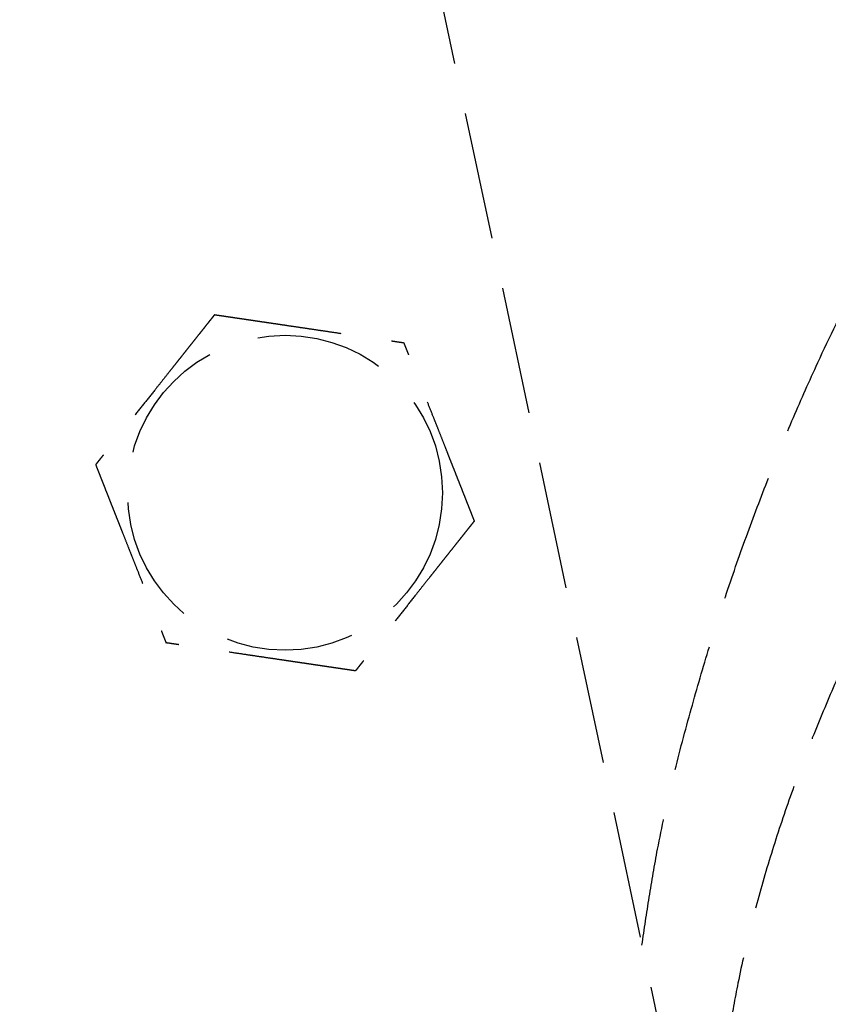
# Model space of a CAD drawing. Header units: millimetres. Extents: x -50096 to 615650, y 194565 to 243945.
# Tile 159 of 256: x 240200 to 240232, y 221404 to 221443. Entities that reach past the tile are written whole.
import ezdxf

# ---------------------------------------------------------------- set-up
doc = ezdxf.new("R2010")
doc.units = ezdxf.units.MM
doc.linetypes.add('ГТО-1 Пунктир', pattern=[7, 5, -2])
doc.layers.add('ГТО-2_Размеры_035', color=2, linetype='Continuous', lineweight=35)
doc.layers.add('ОГОС_Пунктир_025', color=151, linetype='ГТО-1 Пунктир', lineweight=25)

# ---------------------------------------------------------------- blocks, each defined once
blk = doc.blocks.new('ОГСО_Затвор_План')
at = {"layer": 'ОГОС_Пунктир_025'}
blk.add_line((-794.171, 24.424), (-794.171, -127.499), dxfattribs=at)
blk.add_line((-794.171, 24.424), (-794.171, -127.499), dxfattribs=at)
blk.add_circle((-804.171, -72.647), 6.172, dxfattribs=at)
blk.add_circle((-804.171, -72.647), 6.172, dxfattribs=at)
for points, knots in [([(-794.171, -92.891), (-793.949, -92.298), (-793.505, -91.111), (-792.709, -89.107), (-791.712, -86.908), (-790.532, -84.559), (-789.316, -82.284), (-788.068, -80.09), (-786.773, -77.959), (-785.441, -75.897), (-784.082, -73.911), (-782.498, -71.727), (-780.674, -69.388), (-778.598, -66.953), (-776.509, -64.727), (-774.479, -62.783), (-772.521, -61.117), (-770.649, -59.718), (-768.802, -58.535), (-767.053, -57.62), (-765.413, -56.961), (-763.891, -56.527), (-762.413, -56.279), (-761.065, -56.264), (-759.872, -56.478), (-759.16, -56.671), (-758.805, -56.767)], [0, 0, 0, 0, 1.898616, 3.801613, 6.469484, 9.137686, 11.68676, 14.208002, 16.707782, 19.167525, 21.572008, 23.924071, 27.263007, 30.465971, 33.521179, 36.415817, 38.894024, 41.229827, 43.421795, 45.4677, 47.139931, 48.716447, 50.209036, 51.623466, 52.733201, 53.835967, 53.835967, 53.835967, 53.835967]), ([(-794.171, -92.891), (-793.949, -92.298), (-793.505, -91.111), (-792.709, -89.107), (-791.712, -86.908), (-790.532, -84.559), (-789.316, -82.284), (-788.068, -80.09), (-786.773, -77.959), (-785.441, -75.897), (-784.082, -73.911), (-782.498, -71.727), (-780.674, -69.388), (-778.598, -66.953), (-776.509, -64.727), (-774.479, -62.783), (-772.521, -61.117), (-770.649, -59.718), (-768.802, -58.535), (-767.053, -57.62), (-765.413, -56.961), (-763.891, -56.527), (-762.413, -56.279), (-761.065, -56.264), (-759.872, -56.478), (-759.16, -56.671), (-758.805, -56.767)], [0, 0, 0, 0, 1.898616, 3.801613, 6.469484, 9.137686, 11.68676, 14.208002, 16.707782, 19.167525, 21.572008, 23.924071, 27.263007, 30.465971, 33.521179, 36.415817, 38.894024, 41.229827, 43.421795, 45.4677, 47.139931, 48.716447, 50.209036, 51.623466, 52.733201, 53.835967, 53.835967, 53.835967, 53.835967]), ([(-754.452, -64.718), (-754.591, -64.686), (-754.868, -64.623), (-755.638, -64.475), (-756.808, -64.428), (-758.36, -64.587), (-759.951, -64.868), (-761.669, -65.318), (-763.505, -65.981), (-765.45, -66.87), (-767.413, -67.936), (-769.467, -69.224), (-771.599, -70.749), (-773.798, -72.52), (-775.98, -74.473), (-777.897, -76.365), (-779.563, -78.143), (-780.99, -79.765), (-782.391, -81.46), (-783.757, -83.223), (-785.081, -85.048), (-786.363, -86.944), (-787.594, -88.91), (-788.76, -90.939), (-789.839, -93.01), (-790.749, -94.975), (-791.497, -96.817), (-792.095, -98.517), (-792.591, -100.204), (-792.96, -101.82), (-793.198, -103.353), (-793.313, -104.789), (-793.311, -106.159), (-793.22, -107.113), (-793.129, -107.671), (-793.035, -108.186), (-792.836, -108.991), (-792.442, -110.036), (-791.947, -110.98), (-791.369, -111.802), (-790.725, -112.505), (-790.03, -113.102), (-789.278, -113.612), (-788.355, -114.105), (-787.242, -114.542), (-785.923, -114.871), (-784.539, -115.043), (-783.111, -115.106), (-781.636, -115.108), (-780.543, -114.963), (-779.854, -114.791), (-779.662, -114.74), (-779.565, -114.714)], [0, 0, 0, 0, 0.425582, 0.852627, 2.350605, 3.914508, 5.527437, 7.194503, 9.235632, 11.37393, 13.60582, 15.93114, 18.642302, 21.466313, 24.396031, 27.425042, 29.544311, 31.70333, 33.905394, 36.140152, 38.393127, 40.668379, 43.004855, 45.349108, 47.687416, 50.007554, 51.844621, 53.650111, 55.411229, 57.11583, 58.621013, 60.061587, 61.432151, 62.727361, 62.928633, 63.127959, 64.299066, 65.409939, 66.470047, 67.48952, 68.414346, 69.324664, 70.229634, 71.136409, 72.45841, 73.808015, 75.201862, 76.633637, 78.096004, 79.62483, 79.922824, 80.223462, 80.223462, 80.223462, 80.223462]), ([(-754.452, -64.718), (-754.591, -64.686), (-754.868, -64.623), (-755.638, -64.475), (-756.808, -64.428), (-758.36, -64.587), (-759.951, -64.868), (-761.669, -65.318), (-763.505, -65.981), (-765.45, -66.87), (-767.413, -67.936), (-769.467, -69.224), (-771.599, -70.749), (-773.798, -72.52), (-775.98, -74.473), (-777.897, -76.365), (-779.563, -78.143), (-780.99, -79.765), (-782.391, -81.46), (-783.757, -83.223), (-785.081, -85.048), (-786.363, -86.944), (-787.594, -88.91), (-788.76, -90.939), (-789.839, -93.01), (-790.749, -94.975), (-791.497, -96.817), (-792.095, -98.517), (-792.591, -100.204), (-792.96, -101.82), (-793.198, -103.353), (-793.313, -104.789), (-793.311, -106.159), (-793.22, -107.113), (-793.129, -107.671), (-793.035, -108.186), (-792.836, -108.991), (-792.442, -110.036), (-791.947, -110.98), (-791.369, -111.802), (-790.725, -112.505), (-790.03, -113.102), (-789.278, -113.612), (-788.355, -114.105), (-787.242, -114.542), (-785.923, -114.871), (-784.539, -115.043), (-783.111, -115.106), (-781.636, -115.108), (-780.543, -114.963), (-779.854, -114.791), (-779.662, -114.74), (-779.565, -114.714)], [0, 0, 0, 0, 0.425582, 0.852627, 2.350605, 3.914508, 5.527437, 7.194503, 9.235632, 11.37393, 13.60582, 15.93114, 18.642302, 21.466313, 24.396031, 27.425042, 29.544311, 31.70333, 33.905394, 36.140152, 38.393127, 40.668379, 43.004855, 45.349108, 47.687416, 50.007554, 51.844621, 53.650111, 55.411229, 57.11583, 58.621013, 60.061587, 61.432151, 62.727361, 62.928633, 63.127959, 64.299066, 65.409939, 66.470047, 67.48952, 68.414346, 69.324664, 70.229634, 71.136409, 72.45841, 73.808015, 75.201862, 76.633637, 78.096004, 79.62483, 79.922824, 80.223462, 80.223462, 80.223462, 80.223462]), ([(-805.419, -65.246), (-805.42, -65.247), (-805.422, -65.248), (-805.426, -65.251), (-805.43, -65.255), (-805.436, -65.259), (-805.442, -65.265), (-805.451, -65.272), (-805.461, -65.28), (-805.472, -65.29), (-805.486, -65.301), (-805.5, -65.313), (-805.516, -65.326), (-805.537, -65.343), (-805.564, -65.365), (-805.596, -65.392), (-805.63, -65.42), (-805.665, -65.449), (-805.703, -65.48), (-805.747, -65.517), (-805.8, -65.56), (-805.86, -65.61), (-805.922, -65.662), (-805.986, -65.714), (-806.051, -65.768), (-806.117, -65.823), (-806.212, -65.901), (-806.335, -66.002), (-806.487, -66.128), (-806.64, -66.255), (-806.795, -66.383), (-806.951, -66.512), (-807.108, -66.642), (-807.266, -66.772), (-807.424, -66.903), (-807.651, -67.09), (-807.947, -67.335), (-808.361, -67.678), (-808.825, -68.061), (-809.218, -68.385), (-809.488, -68.609), (-809.637, -68.732), (-809.785, -68.855), (-809.933, -68.976), (-810.079, -69.097), (-810.224, -69.217), (-810.348, -69.32), (-810.453, -69.407), (-810.538, -69.477), (-810.622, -69.546), (-810.692, -69.604), (-810.75, -69.652), (-810.795, -69.69), (-810.84, -69.726), (-810.883, -69.762), (-810.924, -69.796), (-810.964, -69.829), (-810.998, -69.857), (-811.028, -69.881), (-811.052, -69.902), (-811.075, -69.921), (-811.097, -69.938), (-811.117, -69.955), (-811.134, -69.97), (-811.15, -69.982), (-811.163, -69.993), (-811.174, -70.003), (-811.184, -70.011), (-811.192, -70.017), (-811.197, -70.022), (-811.201, -70.025), (-811.203, -70.027), (-811.204, -70.027), (-811.204, -70.027)], [0, 0, 0, 0, 0.004181, 0.008793, 0.01427, 0.021043, 0.029544, 0.040205, 0.053185, 0.068463, 0.085807, 0.104982, 0.125754, 0.147888, 0.186706, 0.228307, 0.272428, 0.318811, 0.367193, 0.417315, 0.492949, 0.571358, 0.652184, 0.735066, 0.819644, 0.905559, 0.992449, 1.187024, 1.384227, 1.58367, 1.784962, 1.987714, 2.191537, 2.396041, 2.600837, 2.805536, 3.279753, 3.752767, 4.418915, 5.086093, 5.27954, 5.472701, 5.665153, 5.856473, 6.046239, 6.234028, 6.419418, 6.531406, 6.641931, 6.750587, 6.856969, 6.916907, 6.975707, 7.033113, 7.088874, 7.142734, 7.194442, 7.243744, 7.27684, 7.30845, 7.338402, 7.366527, 7.392654, 7.416612, 7.435444, 7.452363, 7.467204, 7.479802, 7.489993, 7.497613, 7.502496, 7.504445, 7.505534, 7.505534, 7.505534, 7.505534]), ([(-805.419, -65.246), (-805.42, -65.247), (-805.422, -65.248), (-805.426, -65.251), (-805.43, -65.255), (-805.436, -65.259), (-805.442, -65.265), (-805.451, -65.272), (-805.461, -65.28), (-805.472, -65.29), (-805.486, -65.301), (-805.5, -65.313), (-805.516, -65.326), (-805.537, -65.343), (-805.564, -65.365), (-805.596, -65.392), (-805.63, -65.42), (-805.665, -65.449), (-805.703, -65.48), (-805.747, -65.517), (-805.8, -65.56), (-805.86, -65.61), (-805.922, -65.662), (-805.986, -65.714), (-806.051, -65.768), (-806.117, -65.823), (-806.212, -65.901), (-806.335, -66.002), (-806.487, -66.128), (-806.64, -66.255), (-806.795, -66.383), (-806.951, -66.512), (-807.108, -66.642), (-807.266, -66.772), (-807.424, -66.903), (-807.651, -67.09), (-807.947, -67.335), (-808.361, -67.678), (-808.825, -68.061), (-809.218, -68.385), (-809.488, -68.609), (-809.637, -68.732), (-809.785, -68.855), (-809.933, -68.976), (-810.079, -69.097), (-810.224, -69.217), (-810.348, -69.32), (-810.453, -69.407), (-810.538, -69.477), (-810.622, -69.546), (-810.692, -69.604), (-810.75, -69.652), (-810.795, -69.69), (-810.84, -69.726), (-810.883, -69.762), (-810.924, -69.796), (-810.964, -69.829), (-810.998, -69.857), (-811.028, -69.881), (-811.052, -69.902), (-811.075, -69.921), (-811.097, -69.938), (-811.117, -69.955), (-811.134, -69.97), (-811.15, -69.982), (-811.163, -69.993), (-811.174, -70.003), (-811.184, -70.011), (-811.192, -70.017), (-811.197, -70.022), (-811.201, -70.025), (-811.203, -70.027), (-811.204, -70.027), (-811.204, -70.027)], [0, 0, 0, 0, 0.004181, 0.008793, 0.01427, 0.021043, 0.029544, 0.040205, 0.053185, 0.068463, 0.085807, 0.104982, 0.125754, 0.147888, 0.186706, 0.228307, 0.272428, 0.318811, 0.367193, 0.417315, 0.492949, 0.571358, 0.652184, 0.735066, 0.819644, 0.905559, 0.992449, 1.187024, 1.384227, 1.58367, 1.784962, 1.987714, 2.191537, 2.396041, 2.600837, 2.805536, 3.279753, 3.752767, 4.418915, 5.086093, 5.27954, 5.472701, 5.665153, 5.856473, 6.046239, 6.234028, 6.419418, 6.531406, 6.641931, 6.750587, 6.856969, 6.916907, 6.975707, 7.033113, 7.088874, 7.142734, 7.194442, 7.243744, 7.27684, 7.30845, 7.338402, 7.366527, 7.392654, 7.416612, 7.435444, 7.452363, 7.467204, 7.479802, 7.489993, 7.497613, 7.502496, 7.504445, 7.505534, 7.505534, 7.505534, 7.505534]), ([(-805.419, -65.246), (-805.418, -65.246), (-805.416, -65.247), (-805.412, -65.248), (-805.408, -65.25), (-805.403, -65.252), (-805.396, -65.254), (-805.389, -65.257), (-805.38, -65.26), (-805.37, -65.264), (-805.357, -65.269), (-805.344, -65.274), (-805.329, -65.279), (-805.312, -65.285), (-805.295, -65.292), (-805.274, -65.3), (-805.249, -65.309), (-805.22, -65.32), (-805.19, -65.331), (-805.158, -65.343), (-805.125, -65.355), (-805.091, -65.368), (-805.056, -65.381), (-805.014, -65.397), (-804.964, -65.415), (-804.907, -65.436), (-804.848, -65.458), (-804.788, -65.481), (-804.726, -65.504), (-804.664, -65.527), (-804.601, -65.55), (-804.537, -65.574), (-804.443, -65.609), (-804.319, -65.655), (-804.164, -65.713), (-804.008, -65.771), (-803.85, -65.83), (-803.691, -65.889), (-803.532, -65.949), (-803.371, -66.008), (-803.21, -66.068), (-803.049, -66.128), (-802.888, -66.188), (-802.661, -66.273), (-802.37, -66.381), (-802.015, -66.513), (-801.659, -66.646), (-801.26, -66.794), (-800.817, -66.959), (-800.446, -67.097), (-800.194, -67.191), (-800.059, -67.242), (-799.925, -67.292), (-799.791, -67.341), (-799.659, -67.391), (-799.528, -67.439), (-799.398, -67.488), (-799.287, -67.529), (-799.194, -67.564), (-799.12, -67.591), (-799.046, -67.619), (-798.974, -67.646), (-798.911, -67.669), (-798.859, -67.689), (-798.816, -67.704), (-798.774, -67.72), (-798.734, -67.735), (-798.694, -67.75), (-798.656, -67.764), (-798.62, -67.777), (-798.589, -67.789), (-798.561, -67.799), (-798.539, -67.808), (-798.517, -67.816), (-798.497, -67.823), (-798.478, -67.83), (-798.461, -67.837), (-798.445, -67.843), (-798.432, -67.847), (-798.421, -67.852), (-798.411, -67.855), (-798.403, -67.858), (-798.397, -67.861), (-798.392, -67.863), (-798.388, -67.864), (-798.386, -67.864), (-798.386, -67.865), (-798.385, -67.865)], [0, 0, 0, 0, 0.003644, 0.007565, 0.012039, 0.017342, 0.023751, 0.031542, 0.040992, 0.052263, 0.065303, 0.079956, 0.09607, 0.113491, 0.132065, 0.151638, 0.180998, 0.211963, 0.244421, 0.278263, 0.313376, 0.349652, 0.386978, 0.425245, 0.48486, 0.54621, 0.609124, 0.673429, 0.738954, 0.805527, 0.872976, 0.941128, 1.009812, 1.173358, 1.338701, 1.505634, 1.673948, 1.843436, 2.013891, 2.185105, 2.35687, 2.528978, 2.701223, 2.873396, 3.253791, 3.633182, 4.011936, 4.39042, 4.911076, 5.431733, 5.575875, 5.719734, 5.863041, 6.005527, 6.146922, 6.286958, 6.425365, 6.561874, 6.642691, 6.722515, 6.801133, 6.878332, 6.953898, 7.000475, 7.046162, 7.090799, 7.134226, 7.176284, 7.216812, 7.255651, 7.292641, 7.318033, 7.342281, 7.365283, 7.386938, 7.407143, 7.425797, 7.442797, 7.456035, 7.467878, 7.478238, 7.487024, 7.494145, 7.49951, 7.50303, 7.504634, 7.505531, 7.505531, 7.505531, 7.505531]), ([(-805.419, -65.246), (-805.418, -65.246), (-805.416, -65.247), (-805.412, -65.248), (-805.408, -65.25), (-805.403, -65.252), (-805.396, -65.254), (-805.389, -65.257), (-805.38, -65.26), (-805.37, -65.264), (-805.357, -65.269), (-805.344, -65.274), (-805.329, -65.279), (-805.312, -65.285), (-805.295, -65.292), (-805.274, -65.3), (-805.249, -65.309), (-805.22, -65.32), (-805.19, -65.331), (-805.158, -65.343), (-805.125, -65.355), (-805.091, -65.368), (-805.056, -65.381), (-805.014, -65.397), (-804.964, -65.415), (-804.907, -65.436), (-804.848, -65.458), (-804.788, -65.481), (-804.726, -65.504), (-804.664, -65.527), (-804.601, -65.55), (-804.537, -65.574), (-804.443, -65.609), (-804.319, -65.655), (-804.164, -65.713), (-804.008, -65.771), (-803.85, -65.83), (-803.691, -65.889), (-803.532, -65.949), (-803.371, -66.008), (-803.21, -66.068), (-803.049, -66.128), (-802.888, -66.188), (-802.661, -66.273), (-802.37, -66.381), (-802.015, -66.513), (-801.659, -66.646), (-801.26, -66.794), (-800.817, -66.959), (-800.446, -67.097), (-800.194, -67.191), (-800.059, -67.242), (-799.925, -67.292), (-799.791, -67.341), (-799.659, -67.391), (-799.528, -67.439), (-799.398, -67.488), (-799.287, -67.529), (-799.194, -67.564), (-799.12, -67.591), (-799.046, -67.619), (-798.974, -67.646), (-798.911, -67.669), (-798.859, -67.689), (-798.816, -67.704), (-798.774, -67.72), (-798.734, -67.735), (-798.694, -67.75), (-798.656, -67.764), (-798.62, -67.777), (-798.589, -67.789), (-798.561, -67.799), (-798.539, -67.808), (-798.517, -67.816), (-798.497, -67.823), (-798.478, -67.83), (-798.461, -67.837), (-798.445, -67.843), (-798.432, -67.847), (-798.421, -67.852), (-798.411, -67.855), (-798.403, -67.858), (-798.397, -67.861), (-798.392, -67.863), (-798.388, -67.864), (-798.386, -67.864), (-798.386, -67.865), (-798.385, -67.865)], [0, 0, 0, 0, 0.003644, 0.007565, 0.012039, 0.017342, 0.023751, 0.031542, 0.040992, 0.052263, 0.065303, 0.079956, 0.09607, 0.113491, 0.132065, 0.151638, 0.180998, 0.211963, 0.244421, 0.278263, 0.313376, 0.349652, 0.386978, 0.425245, 0.48486, 0.54621, 0.609124, 0.673429, 0.738954, 0.805527, 0.872976, 0.941128, 1.009812, 1.173358, 1.338701, 1.505634, 1.673948, 1.843436, 2.013891, 2.185105, 2.35687, 2.528978, 2.701223, 2.873396, 3.253791, 3.633182, 4.011936, 4.39042, 4.911076, 5.431733, 5.575875, 5.719734, 5.863041, 6.005527, 6.146922, 6.286958, 6.425365, 6.561874, 6.642691, 6.722515, 6.801133, 6.878332, 6.953898, 7.000475, 7.046162, 7.090799, 7.134226, 7.176284, 7.216812, 7.255651, 7.292641, 7.318033, 7.342281, 7.365283, 7.386938, 7.407143, 7.425797, 7.442797, 7.456035, 7.467878, 7.478238, 7.487024, 7.494145, 7.49951, 7.50303, 7.504634, 7.505531, 7.505531, 7.505531, 7.505531]), ([(-797.137, -75.266), (-797.137, -75.265), (-797.137, -75.262), (-797.138, -75.258), (-797.139, -75.254), (-797.14, -75.248), (-797.141, -75.242), (-797.142, -75.234), (-797.144, -75.225), (-797.146, -75.214), (-797.148, -75.201), (-797.15, -75.186), (-797.153, -75.171), (-797.156, -75.154), (-797.159, -75.135), (-797.163, -75.113), (-797.167, -75.087), (-797.172, -75.056), (-797.178, -75.024), (-797.183, -74.991), (-797.189, -74.956), (-797.195, -74.921), (-797.201, -74.884), (-797.209, -74.839), (-797.218, -74.787), (-797.228, -74.727), (-797.238, -74.665), (-797.249, -74.601), (-797.26, -74.537), (-797.271, -74.471), (-797.282, -74.405), (-797.293, -74.338), (-797.31, -74.239), (-797.332, -74.108), (-797.36, -73.945), (-797.387, -73.781), (-797.415, -73.615), (-797.444, -73.448), (-797.472, -73.28), (-797.5, -73.111), (-797.529, -72.942), (-797.558, -72.772), (-797.586, -72.602), (-797.626, -72.364), (-797.678, -72.058), (-797.741, -71.683), (-797.804, -71.31), (-797.875, -70.89), (-797.954, -70.423), (-798.019, -70.039), (-798.062, -69.783), (-798.083, -69.657), (-798.104, -69.532), (-798.125, -69.407), (-798.146, -69.282), (-798.167, -69.159), (-798.188, -69.036), (-798.208, -68.915), (-798.226, -68.809), (-798.242, -68.716), (-798.255, -68.637), (-798.268, -68.56), (-798.281, -68.484), (-798.292, -68.418), (-798.301, -68.363), (-798.309, -68.318), (-798.316, -68.274), (-798.324, -68.231), (-798.331, -68.19), (-798.337, -68.15), (-798.344, -68.112), (-798.349, -68.079), (-798.354, -68.05), (-798.358, -68.026), (-798.362, -68.004), (-798.366, -67.982), (-798.369, -67.962), (-798.372, -67.944), (-798.375, -67.928), (-798.377, -67.914), (-798.379, -67.902), (-798.381, -67.892), (-798.382, -67.884), (-798.383, -67.877), (-798.384, -67.871), (-798.385, -67.868), (-798.385, -67.866), (-798.385, -67.865), (-798.385, -67.865)], [0, 0, 0, 0, 0.003643, 0.007562, 0.012034, 0.017335, 0.023743, 0.031533, 0.040983, 0.052254, 0.065293, 0.079947, 0.096062, 0.113483, 0.132058, 0.151631, 0.180992, 0.211957, 0.244417, 0.278259, 0.313373, 0.34965, 0.386977, 0.425244, 0.48486, 0.546212, 0.609127, 0.673434, 0.73896, 0.805535, 0.872984, 0.941138, 1.009824, 1.17337, 1.338712, 1.505644, 1.673957, 1.843445, 2.013898, 2.185111, 2.356875, 2.528983, 2.701226, 2.873398, 3.253795, 3.633189, 4.011945, 4.390431, 4.91109, 5.431748, 5.559883, 5.687819, 5.815366, 5.942334, 6.068536, 6.193781, 6.317882, 6.440648, 6.56189, 6.642703, 6.722522, 6.801135, 6.878329, 6.953889, 7.000464, 7.046149, 7.090785, 7.134211, 7.176269, 7.216798, 7.255639, 7.292633, 7.31803, 7.342283, 7.36529, 7.38695, 7.407158, 7.425813, 7.442812, 7.456045, 7.467884, 7.478238, 7.487018, 7.494134, 7.499498, 7.503018, 7.504625, 7.505526, 7.505526, 7.505526, 7.505526]), ([(-797.137, -75.266), (-797.137, -75.265), (-797.137, -75.262), (-797.138, -75.258), (-797.139, -75.254), (-797.14, -75.248), (-797.141, -75.242), (-797.142, -75.234), (-797.144, -75.225), (-797.146, -75.214), (-797.148, -75.201), (-797.15, -75.186), (-797.153, -75.171), (-797.156, -75.154), (-797.159, -75.135), (-797.163, -75.113), (-797.167, -75.087), (-797.172, -75.056), (-797.178, -75.024), (-797.183, -74.991), (-797.189, -74.956), (-797.195, -74.921), (-797.201, -74.884), (-797.209, -74.839), (-797.218, -74.787), (-797.228, -74.727), (-797.238, -74.665), (-797.249, -74.601), (-797.26, -74.537), (-797.271, -74.471), (-797.282, -74.405), (-797.293, -74.338), (-797.31, -74.239), (-797.332, -74.108), (-797.36, -73.945), (-797.387, -73.781), (-797.415, -73.615), (-797.444, -73.448), (-797.472, -73.28), (-797.5, -73.111), (-797.529, -72.942), (-797.558, -72.772), (-797.586, -72.602), (-797.626, -72.364), (-797.678, -72.058), (-797.741, -71.683), (-797.804, -71.31), (-797.875, -70.89), (-797.954, -70.423), (-798.019, -70.039), (-798.062, -69.783), (-798.083, -69.657), (-798.104, -69.532), (-798.125, -69.407), (-798.146, -69.282), (-798.167, -69.159), (-798.188, -69.036), (-798.208, -68.915), (-798.226, -68.809), (-798.242, -68.716), (-798.255, -68.637), (-798.268, -68.56), (-798.281, -68.484), (-798.292, -68.418), (-798.301, -68.363), (-798.309, -68.318), (-798.316, -68.274), (-798.324, -68.231), (-798.331, -68.19), (-798.337, -68.15), (-798.344, -68.112), (-798.349, -68.079), (-798.354, -68.05), (-798.358, -68.026), (-798.362, -68.004), (-798.366, -67.982), (-798.369, -67.962), (-798.372, -67.944), (-798.375, -67.928), (-798.377, -67.914), (-798.379, -67.902), (-798.381, -67.892), (-798.382, -67.884), (-798.383, -67.877), (-798.384, -67.871), (-798.385, -67.868), (-798.385, -67.866), (-798.385, -67.865), (-798.385, -67.865)], [0, 0, 0, 0, 0.003643, 0.007562, 0.012034, 0.017335, 0.023743, 0.031533, 0.040983, 0.052254, 0.065293, 0.079947, 0.096062, 0.113483, 0.132058, 0.151631, 0.180992, 0.211957, 0.244417, 0.278259, 0.313373, 0.34965, 0.386977, 0.425244, 0.48486, 0.546212, 0.609127, 0.673434, 0.73896, 0.805535, 0.872984, 0.941138, 1.009824, 1.17337, 1.338712, 1.505644, 1.673957, 1.843445, 2.013898, 2.185111, 2.356875, 2.528983, 2.701226, 2.873398, 3.253795, 3.633189, 4.011945, 4.390431, 4.91109, 5.431748, 5.559883, 5.687819, 5.815366, 5.942334, 6.068536, 6.193781, 6.317882, 6.440648, 6.56189, 6.642703, 6.722522, 6.801135, 6.878329, 6.953889, 7.000464, 7.046149, 7.090785, 7.134211, 7.176269, 7.216798, 7.255639, 7.292633, 7.31803, 7.342283, 7.36529, 7.38695, 7.407158, 7.425813, 7.442812, 7.456045, 7.467884, 7.478238, 7.487018, 7.494134, 7.499498, 7.503018, 7.504625, 7.505526, 7.505526, 7.505526, 7.505526]), ([(-811.204, -70.027), (-811.204, -70.029), (-811.204, -70.031), (-811.203, -70.035), (-811.202, -70.04), (-811.201, -70.045), (-811.2, -70.051), (-811.199, -70.059), (-811.197, -70.068), (-811.195, -70.08), (-811.193, -70.092), (-811.191, -70.107), (-811.188, -70.123), (-811.185, -70.14), (-811.182, -70.158), (-811.178, -70.18), (-811.174, -70.206), (-811.169, -70.237), (-811.163, -70.269), (-811.158, -70.302), (-811.152, -70.337), (-811.146, -70.373), (-811.14, -70.409), (-811.132, -70.454), (-811.123, -70.506), (-811.113, -70.567), (-811.103, -70.629), (-811.092, -70.692), (-811.081, -70.756), (-811.07, -70.822), (-811.059, -70.888), (-811.048, -70.956), (-811.031, -71.054), (-811.009, -71.185), (-810.981, -71.348), (-810.954, -71.513), (-810.926, -71.678), (-810.898, -71.846), (-810.869, -72.014), (-810.841, -72.182), (-810.812, -72.352), (-810.784, -72.521), (-810.755, -72.691), (-810.715, -72.929), (-810.663, -73.236), (-810.6, -73.61), (-810.537, -73.983), (-810.466, -74.403), (-810.387, -74.87), (-810.322, -75.254), (-810.279, -75.51), (-810.258, -75.636), (-810.237, -75.762), (-810.216, -75.887), (-810.195, -76.011), (-810.174, -76.135), (-810.153, -76.257), (-810.133, -76.378), (-810.115, -76.485), (-810.099, -76.577), (-810.086, -76.656), (-810.073, -76.733), (-810.06, -76.809), (-810.049, -76.875), (-810.04, -76.93), (-810.032, -76.975), (-810.025, -77.019), (-810.018, -77.062), (-810.011, -77.103), (-810.004, -77.143), (-809.997, -77.181), (-809.992, -77.215), (-809.987, -77.243), (-809.983, -77.267), (-809.979, -77.29), (-809.975, -77.311), (-809.972, -77.331), (-809.969, -77.349), (-809.966, -77.365), (-809.964, -77.379), (-809.962, -77.391), (-809.96, -77.401), (-809.959, -77.41), (-809.958, -77.417), (-809.957, -77.422), (-809.956, -77.425), (-809.956, -77.427), (-809.956, -77.428), (-809.956, -77.428)], [0, 0, 0, 0, 0.003643, 0.007562, 0.012034, 0.017335, 0.023743, 0.031533, 0.040983, 0.052254, 0.065293, 0.079946, 0.096061, 0.113482, 0.132057, 0.15163, 0.180991, 0.211956, 0.244415, 0.278258, 0.313372, 0.349648, 0.386975, 0.425242, 0.484856, 0.546205, 0.609117, 0.673421, 0.738944, 0.805515, 0.872961, 0.941111, 1.009793, 1.17334, 1.338684, 1.505618, 1.673934, 1.843425, 2.013882, 2.185098, 2.356865, 2.528976, 2.701223, 2.873398, 3.253788, 3.633174, 4.011923, 4.390401, 4.91106, 5.431718, 5.559854, 5.687789, 5.815336, 5.942305, 6.068506, 6.193751, 6.317852, 6.440618, 6.561861, 6.642679, 6.722503, 6.801122, 6.878322, 6.953889, 7.000466, 7.046153, 7.09079, 7.134217, 7.176275, 7.216803, 7.255642, 7.292632, 7.318023, 7.34227, 7.365272, 7.386926, 7.407131, 7.425783, 7.442782, 7.456019, 7.467862, 7.478222, 7.487007, 7.494128, 7.499495, 7.503018, 7.504625, 7.505526, 7.505526, 7.505526, 7.505526]), ([(-811.204, -70.027), (-811.204, -70.029), (-811.204, -70.031), (-811.203, -70.035), (-811.202, -70.04), (-811.201, -70.045), (-811.2, -70.051), (-811.199, -70.059), (-811.197, -70.068), (-811.195, -70.08), (-811.193, -70.092), (-811.191, -70.107), (-811.188, -70.123), (-811.185, -70.14), (-811.182, -70.158), (-811.178, -70.18), (-811.174, -70.206), (-811.169, -70.237), (-811.163, -70.269), (-811.158, -70.302), (-811.152, -70.337), (-811.146, -70.373), (-811.14, -70.409), (-811.132, -70.454), (-811.123, -70.506), (-811.113, -70.567), (-811.103, -70.629), (-811.092, -70.692), (-811.081, -70.756), (-811.07, -70.822), (-811.059, -70.888), (-811.048, -70.956), (-811.031, -71.054), (-811.009, -71.185), (-810.981, -71.348), (-810.954, -71.513), (-810.926, -71.678), (-810.898, -71.846), (-810.869, -72.014), (-810.841, -72.182), (-810.812, -72.352), (-810.784, -72.521), (-810.755, -72.691), (-810.715, -72.929), (-810.663, -73.236), (-810.6, -73.61), (-810.537, -73.983), (-810.466, -74.403), (-810.387, -74.87), (-810.322, -75.254), (-810.279, -75.51), (-810.258, -75.636), (-810.237, -75.762), (-810.216, -75.887), (-810.195, -76.011), (-810.174, -76.135), (-810.153, -76.257), (-810.133, -76.378), (-810.115, -76.485), (-810.099, -76.577), (-810.086, -76.656), (-810.073, -76.733), (-810.06, -76.809), (-810.049, -76.875), (-810.04, -76.93), (-810.032, -76.975), (-810.025, -77.019), (-810.018, -77.062), (-810.011, -77.103), (-810.004, -77.143), (-809.997, -77.181), (-809.992, -77.215), (-809.987, -77.243), (-809.983, -77.267), (-809.979, -77.29), (-809.975, -77.311), (-809.972, -77.331), (-809.969, -77.349), (-809.966, -77.365), (-809.964, -77.379), (-809.962, -77.391), (-809.96, -77.401), (-809.959, -77.41), (-809.958, -77.417), (-809.957, -77.422), (-809.956, -77.425), (-809.956, -77.427), (-809.956, -77.428), (-809.956, -77.428)], [0, 0, 0, 0, 0.003643, 0.007562, 0.012034, 0.017335, 0.023743, 0.031533, 0.040983, 0.052254, 0.065293, 0.079946, 0.096061, 0.113482, 0.132057, 0.15163, 0.180991, 0.211956, 0.244415, 0.278258, 0.313372, 0.349648, 0.386975, 0.425242, 0.484856, 0.546205, 0.609117, 0.673421, 0.738944, 0.805515, 0.872961, 0.941111, 1.009793, 1.17334, 1.338684, 1.505618, 1.673934, 1.843425, 2.013882, 2.185098, 2.356865, 2.528976, 2.701223, 2.873398, 3.253788, 3.633174, 4.011923, 4.390401, 4.91106, 5.431718, 5.559854, 5.687789, 5.815336, 5.942305, 6.068506, 6.193751, 6.317852, 6.440618, 6.561861, 6.642679, 6.722503, 6.801122, 6.878322, 6.953889, 7.000466, 7.046153, 7.09079, 7.134217, 7.176275, 7.216803, 7.255642, 7.292632, 7.318023, 7.34227, 7.365272, 7.386926, 7.407131, 7.425783, 7.442782, 7.456019, 7.467862, 7.478222, 7.487007, 7.494128, 7.499495, 7.503018, 7.504625, 7.505526, 7.505526, 7.505526, 7.505526]), ([(-797.137, -75.266), (-797.138, -75.267), (-797.14, -75.269), (-797.144, -75.272), (-797.148, -75.275), (-797.153, -75.28), (-797.16, -75.285), (-797.168, -75.292), (-797.178, -75.3), (-797.19, -75.31), (-797.203, -75.321), (-797.218, -75.333), (-797.234, -75.346), (-797.255, -75.364), (-797.281, -75.385), (-797.313, -75.412), (-797.347, -75.44), (-797.383, -75.469), (-797.42, -75.5), (-797.465, -75.537), (-797.517, -75.58), (-797.578, -75.63), (-797.64, -75.682), (-797.704, -75.734), (-797.769, -75.788), (-797.835, -75.843), (-797.929, -75.921), (-798.052, -76.023), (-798.204, -76.148), (-798.358, -76.275), (-798.513, -76.403), (-798.669, -76.532), (-798.826, -76.662), (-798.984, -76.792), (-799.141, -76.923), (-799.369, -77.11), (-799.665, -77.355), (-800.079, -77.698), (-800.543, -78.081), (-800.935, -78.406), (-801.206, -78.629), (-801.355, -78.752), (-801.503, -78.875), (-801.65, -78.997), (-801.797, -79.117), (-801.941, -79.237), (-802.066, -79.34), (-802.171, -79.427), (-802.256, -79.497), (-802.339, -79.566), (-802.41, -79.625), (-802.468, -79.672), (-802.513, -79.71), (-802.557, -79.746), (-802.6, -79.782), (-802.642, -79.816), (-802.682, -79.849), (-802.716, -79.877), (-802.745, -79.902), (-802.77, -79.922), (-802.793, -79.941), (-802.814, -79.959), (-802.834, -79.975), (-802.852, -79.99), (-802.867, -80.003), (-802.88, -80.013), (-802.892, -80.023), (-802.902, -80.031), (-802.909, -80.037), (-802.915, -80.042), (-802.919, -80.045), (-802.921, -80.047), (-802.922, -80.047), (-802.922, -80.048)], [0, 0, 0, 0, 0.004183, 0.008799, 0.014278, 0.021053, 0.029556, 0.040219, 0.053199, 0.068478, 0.085822, 0.104997, 0.125768, 0.147901, 0.186717, 0.228314, 0.272433, 0.318811, 0.367191, 0.417309, 0.492941, 0.57135, 0.652176, 0.735058, 0.819637, 0.905552, 0.992443, 1.187022, 1.384229, 1.583674, 1.784969, 1.987723, 2.191549, 2.396055, 2.600854, 2.805555, 3.279763, 3.752767, 4.418924, 5.086112, 5.27956, 5.472722, 5.665175, 5.856495, 6.046261, 6.234049, 6.419437, 6.531419, 6.641938, 6.75059, 6.856969, 6.916911, 6.975714, 7.033124, 7.088888, 7.142751, 7.194461, 7.243763, 7.276856, 7.308463, 7.338411, 7.366532, 7.392656, 7.416612, 7.435444, 7.452362, 7.467203, 7.479801, 7.489992, 7.497612, 7.502496, 7.504445, 7.505534, 7.505534, 7.505534, 7.505534]), ([(-797.137, -75.266), (-797.138, -75.267), (-797.14, -75.269), (-797.144, -75.272), (-797.148, -75.275), (-797.153, -75.28), (-797.16, -75.285), (-797.168, -75.292), (-797.178, -75.3), (-797.19, -75.31), (-797.203, -75.321), (-797.218, -75.333), (-797.234, -75.346), (-797.255, -75.364), (-797.281, -75.385), (-797.313, -75.412), (-797.347, -75.44), (-797.383, -75.469), (-797.42, -75.5), (-797.465, -75.537), (-797.517, -75.58), (-797.578, -75.63), (-797.64, -75.682), (-797.704, -75.734), (-797.769, -75.788), (-797.835, -75.843), (-797.929, -75.921), (-798.052, -76.023), (-798.204, -76.148), (-798.358, -76.275), (-798.513, -76.403), (-798.669, -76.532), (-798.826, -76.662), (-798.984, -76.792), (-799.141, -76.923), (-799.369, -77.11), (-799.665, -77.355), (-800.079, -77.698), (-800.543, -78.081), (-800.935, -78.406), (-801.206, -78.629), (-801.355, -78.752), (-801.503, -78.875), (-801.65, -78.997), (-801.797, -79.117), (-801.941, -79.237), (-802.066, -79.34), (-802.171, -79.427), (-802.256, -79.497), (-802.339, -79.566), (-802.41, -79.625), (-802.468, -79.672), (-802.513, -79.71), (-802.557, -79.746), (-802.6, -79.782), (-802.642, -79.816), (-802.682, -79.849), (-802.716, -79.877), (-802.745, -79.902), (-802.77, -79.922), (-802.793, -79.941), (-802.814, -79.959), (-802.834, -79.975), (-802.852, -79.99), (-802.867, -80.003), (-802.88, -80.013), (-802.892, -80.023), (-802.902, -80.031), (-802.909, -80.037), (-802.915, -80.042), (-802.919, -80.045), (-802.921, -80.047), (-802.922, -80.047), (-802.922, -80.048)], [0, 0, 0, 0, 0.004183, 0.008799, 0.014278, 0.021053, 0.029556, 0.040219, 0.053199, 0.068478, 0.085822, 0.104997, 0.125768, 0.147901, 0.186717, 0.228314, 0.272433, 0.318811, 0.367191, 0.417309, 0.492941, 0.57135, 0.652176, 0.735058, 0.819637, 0.905552, 0.992443, 1.187022, 1.384229, 1.583674, 1.784969, 1.987723, 2.191549, 2.396055, 2.600854, 2.805555, 3.279763, 3.752767, 4.418924, 5.086112, 5.27956, 5.472722, 5.665175, 5.856495, 6.046261, 6.234049, 6.419437, 6.531419, 6.641938, 6.75059, 6.856969, 6.916911, 6.975714, 7.033124, 7.088888, 7.142751, 7.194461, 7.243763, 7.276856, 7.308463, 7.338411, 7.366532, 7.392656, 7.416612, 7.435444, 7.452362, 7.467203, 7.479801, 7.489992, 7.497612, 7.502496, 7.504445, 7.505534, 7.505534, 7.505534, 7.505534]), ([(-802.922, -80.048), (-802.923, -80.047), (-802.925, -80.046), (-802.929, -80.045), (-802.934, -80.043), (-802.939, -80.041), (-802.945, -80.039), (-802.952, -80.036), (-802.961, -80.033), (-802.971, -80.029), (-802.984, -80.025), (-802.997, -80.02), (-803.012, -80.014), (-803.029, -80.008), (-803.046, -80.001), (-803.067, -79.994), (-803.092, -79.984), (-803.121, -79.973), (-803.151, -79.962), (-803.183, -79.95), (-803.216, -79.938), (-803.25, -79.925), (-803.285, -79.912), (-803.327, -79.897), (-803.377, -79.878), (-803.434, -79.857), (-803.493, -79.835), (-803.553, -79.812), (-803.615, -79.79), (-803.677, -79.766), (-803.74, -79.743), (-803.804, -79.719), (-803.898, -79.684), (-804.022, -79.638), (-804.177, -79.58), (-804.333, -79.522), (-804.491, -79.463), (-804.65, -79.404), (-804.809, -79.345), (-804.97, -79.285), (-805.131, -79.225), (-805.292, -79.165), (-805.453, -79.105), (-805.68, -79.021), (-805.971, -78.912), (-806.327, -78.78), (-806.682, -78.648), (-807.081, -78.499), (-807.524, -78.334), (-807.895, -78.196), (-808.147, -78.102), (-808.282, -78.052), (-808.416, -78.002), (-808.55, -77.952), (-808.682, -77.903), (-808.813, -77.854), (-808.943, -77.806), (-809.054, -77.764), (-809.147, -77.73), (-809.221, -77.702), (-809.295, -77.674), (-809.367, -77.647), (-809.43, -77.624), (-809.482, -77.605), (-809.525, -77.589), (-809.567, -77.573), (-809.607, -77.558), (-809.647, -77.543), (-809.685, -77.529), (-809.721, -77.516), (-809.753, -77.504), (-809.78, -77.494), (-809.802, -77.486), (-809.824, -77.477), (-809.844, -77.47), (-809.863, -77.463), (-809.88, -77.456), (-809.896, -77.451), (-809.909, -77.446), (-809.92, -77.442), (-809.93, -77.438), (-809.938, -77.435), (-809.944, -77.433), (-809.949, -77.431), (-809.953, -77.429), (-809.955, -77.429), (-809.955, -77.429), (-809.956, -77.428)], [0, 0, 0, 0, 0.003646, 0.007568, 0.012043, 0.017347, 0.023757, 0.031549, 0.040999, 0.05227, 0.065308, 0.079961, 0.096074, 0.113494, 0.132066, 0.151638, 0.180997, 0.211961, 0.244419, 0.278261, 0.313375, 0.349651, 0.386978, 0.425245, 0.48486, 0.546211, 0.609125, 0.67343, 0.738955, 0.805528, 0.872976, 0.941128, 1.009812, 1.173359, 1.338703, 1.505637, 1.673953, 1.843443, 2.0139, 2.185115, 2.356882, 2.528992, 2.701239, 2.873413, 3.253806, 3.633194, 4.011946, 4.390427, 4.911083, 5.43174, 5.575882, 5.719742, 5.863049, 6.005535, 6.146931, 6.286967, 6.425374, 6.561884, 6.642701, 6.722524, 6.801142, 6.87834, 6.953905, 7.000481, 7.046166, 7.090802, 7.134228, 7.176285, 7.216812, 7.255651, 7.292641, 7.318034, 7.342283, 7.365287, 7.386944, 7.40715, 7.425806, 7.442807, 7.456046, 7.467891, 7.478251, 7.487036, 7.494156, 7.49952, 7.503036, 7.504637, 7.50553, 7.50553, 7.50553, 7.50553]), ([(-802.922, -80.048), (-802.923, -80.047), (-802.925, -80.046), (-802.929, -80.045), (-802.934, -80.043), (-802.939, -80.041), (-802.945, -80.039), (-802.952, -80.036), (-802.961, -80.033), (-802.971, -80.029), (-802.984, -80.025), (-802.997, -80.02), (-803.012, -80.014), (-803.029, -80.008), (-803.046, -80.001), (-803.067, -79.994), (-803.092, -79.984), (-803.121, -79.973), (-803.151, -79.962), (-803.183, -79.95), (-803.216, -79.938), (-803.25, -79.925), (-803.285, -79.912), (-803.327, -79.897), (-803.377, -79.878), (-803.434, -79.857), (-803.493, -79.835), (-803.553, -79.812), (-803.615, -79.79), (-803.677, -79.766), (-803.74, -79.743), (-803.804, -79.719), (-803.898, -79.684), (-804.022, -79.638), (-804.177, -79.58), (-804.333, -79.522), (-804.491, -79.463), (-804.65, -79.404), (-804.809, -79.345), (-804.97, -79.285), (-805.131, -79.225), (-805.292, -79.165), (-805.453, -79.105), (-805.68, -79.021), (-805.971, -78.912), (-806.327, -78.78), (-806.682, -78.648), (-807.081, -78.499), (-807.524, -78.334), (-807.895, -78.196), (-808.147, -78.102), (-808.282, -78.052), (-808.416, -78.002), (-808.55, -77.952), (-808.682, -77.903), (-808.813, -77.854), (-808.943, -77.806), (-809.054, -77.764), (-809.147, -77.73), (-809.221, -77.702), (-809.295, -77.674), (-809.367, -77.647), (-809.43, -77.624), (-809.482, -77.605), (-809.525, -77.589), (-809.567, -77.573), (-809.607, -77.558), (-809.647, -77.543), (-809.685, -77.529), (-809.721, -77.516), (-809.753, -77.504), (-809.78, -77.494), (-809.802, -77.486), (-809.824, -77.477), (-809.844, -77.47), (-809.863, -77.463), (-809.88, -77.456), (-809.896, -77.451), (-809.909, -77.446), (-809.92, -77.442), (-809.93, -77.438), (-809.938, -77.435), (-809.944, -77.433), (-809.949, -77.431), (-809.953, -77.429), (-809.955, -77.429), (-809.955, -77.429), (-809.956, -77.428)], [0, 0, 0, 0, 0.003646, 0.007568, 0.012043, 0.017347, 0.023757, 0.031549, 0.040999, 0.05227, 0.065308, 0.079961, 0.096074, 0.113494, 0.132066, 0.151638, 0.180997, 0.211961, 0.244419, 0.278261, 0.313375, 0.349651, 0.386978, 0.425245, 0.48486, 0.546211, 0.609125, 0.67343, 0.738955, 0.805528, 0.872976, 0.941128, 1.009812, 1.173359, 1.338703, 1.505637, 1.673953, 1.843443, 2.0139, 2.185115, 2.356882, 2.528992, 2.701239, 2.873413, 3.253806, 3.633194, 4.011946, 4.390427, 4.911083, 5.43174, 5.575882, 5.719742, 5.863049, 6.005535, 6.146931, 6.286967, 6.425374, 6.561884, 6.642701, 6.722524, 6.801142, 6.87834, 6.953905, 7.000481, 7.046166, 7.090802, 7.134228, 7.176285, 7.216812, 7.255651, 7.292641, 7.318034, 7.342283, 7.365287, 7.386944, 7.40715, 7.425806, 7.442807, 7.456046, 7.467891, 7.478251, 7.487036, 7.494156, 7.49952, 7.503036, 7.504637, 7.50553, 7.50553, 7.50553, 7.50553])]:
    blk.add_open_spline(points, degree=3, knots=knots, dxfattribs=at)
blk = doc.blocks.new('A$C1AA538EC')
at = {"layer": 'ГТО-2_Размеры_035', "rotation": 11.99999999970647}
blk.add_blockref('ОГСО_Затвор_План', (6013.364, -11100.071), dxfattribs=at)

msp = doc.modelspace()

# ---------------------------------------------------------------- block references
at = {"layer": 'ГТО-2_Размеры_035'}
msp.add_blockref('A$C1AA538EC', (234968.45, 232762.782), dxfattribs=at)

doc.saveas('drawing.dxf')
